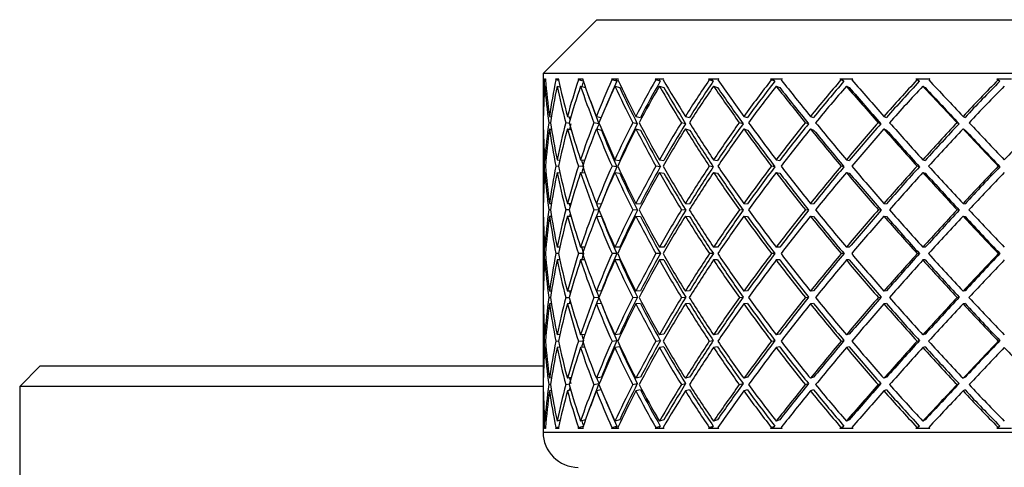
# Model space of a CAD drawing. Header units: inches. Extents: x 2.7 to 19.6, y 2.6 to 14.8.
# Tile 6 of 23: x 3.52 to 4.069, y 12.468 to 12.718. Entities that reach past the tile are written whole.
import ezdxf

# ---------------------------------------------------------------- set-up
doc = ezdxf.new("R2010")
doc.units = ezdxf.units.IN
doc.header["$MEASUREMENT"] = 0

msp = doc.modelspace()

# ---------------------------------------------------------------- linework, layer by layer
at = {"color": 7, "linetype": 'Continuous', "lineweight": 25}
for p, q in [((3.842, 12.71816), (3.812, 12.68816)), ((3.842, 12.71816), (4.53144, 12.71816)), ((3.812, 12.68816), (3.812, 12.66731)), ((4.562, 12.68816), (3.812, 12.68816)), ((3.81273, 12.68516), (3.81337, 12.68516)), ((3.81333, 12.6844), (3.81278, 12.68454)), ((3.81303, 12.68101), (3.81365, 12.68085)), ((3.81899, 12.68516), (3.82075, 12.68516)), ((3.8207, 12.68412), (3.81912, 12.68454)), ((3.81985, 12.68101), (3.8215, 12.68057)), ((3.83155, 12.68516), (3.83439, 12.68516)), ((3.83442, 12.68381), (3.83176, 12.68454)), ((3.83294, 12.68101), (3.83569, 12.68026)), ((3.85019, 12.68516), (3.85406, 12.68516)), ((3.85315, 12.68376), (3.85047, 12.68454)), ((3.8521, 12.68101), (3.85478, 12.68023)), ((3.87459, 12.68516), (3.87943, 12.68516)), ((3.87742, 12.68376), (3.87494, 12.68454)), ((3.87699, 12.68101), (3.87947, 12.68023)), ((3.90433, 12.68516), (3.91007, 12.68516)), ((3.907, 12.68376), (3.90476, 12.68454)), ((3.90718, 12.68101), (3.90942, 12.68023)), ((3.93892, 12.68516), (3.94544, 12.68516)), ((3.94136, 12.68376), (3.9394, 12.68454)), ((3.94216, 12.68101), (3.94412, 12.68023)), ((3.97774, 12.68516), (3.98494, 12.68516)), ((3.97992, 12.68376), (3.97828, 12.68454)), ((3.98133, 12.68101), (3.98298, 12.68023)), ((4.02015, 12.68516), (4.02791, 12.68516)), ((4.02203, 12.68376), (4.02073, 12.68454)), ((4.02402, 12.68101), (4.02532, 12.68023)), ((4.06541, 12.68516), (4.06602, 12.68454)), ((4.06541, 12.68516), (4.07359, 12.68516)), ((4.06602, 12.68454), (4.06696, 12.68376)), ((3.81202, 12.66418), (3.81215, 12.66416)), ((3.81564, 12.66418), (3.81668, 12.66398)), ((3.82562, 12.66418), (3.82751, 12.6638)), ((3.84178, 12.66418), (3.84443, 12.66362)), ((3.86385, 12.66418), (3.86644, 12.6636)), ((3.89145, 12.66418), (3.89382, 12.6636)), ((3.92411, 12.66418), (3.92621, 12.6636)), ((3.96126, 12.66418), (3.96307, 12.6636)), ((4.00228, 12.66418), (4.00376, 12.6636)), ((4.04646, 12.66418), (4.04758, 12.6636)), ((3.81206, 12.66063), (3.812, 12.66064)), ((3.81619, 12.66044), (3.81516, 12.66064)), ((3.82672, 12.66023), (3.82468, 12.66064)), ((3.84315, 12.66006), (3.84039, 12.66064)), ((3.86462, 12.66006), (3.86204, 12.66064)), ((3.89161, 12.66006), (3.88925, 12.66064)), ((3.92365, 12.66006), (3.92155, 12.66064)), ((3.9602, 12.66006), (3.95839, 12.66064)), ((4.00063, 12.66006), (3.99915, 12.66064)), ((4.04424, 12.66006), (4.04312, 12.66064)), ((3.812, 12.65397), (3.812, 12.61874)), ((3.81202, 12.65711), (3.81215, 12.65708)), ((3.81564, 12.65711), (3.81675, 12.65689)), ((3.82562, 12.65711), (3.82773, 12.65668)), ((3.84178, 12.65711), (3.84455, 12.65652)), ((3.86385, 12.65711), (3.86644, 12.65652)), ((3.89145, 12.65711), (3.89382, 12.65652)), ((3.92411, 12.65711), (3.92621, 12.65652)), ((3.96126, 12.65711), (3.96307, 12.65652)), ((4.00228, 12.65711), (4.00376, 12.65652)), ((4.04646, 12.65711), (4.04758, 12.65652)), ((3.81303, 12.63997), (3.81362, 12.63989)), ((3.81985, 12.63997), (3.82132, 12.63977)), ((3.83294, 12.63997), (3.83525, 12.63965)), ((3.8521, 12.63997), (3.85478, 12.63958)), ((3.87699, 12.63997), (3.87947, 12.63958)), ((3.90718, 12.63997), (3.90942, 12.63958)), ((3.94216, 12.63997), (3.94412, 12.63958)), ((3.98133, 12.63997), (3.98298, 12.63958)), ((4.02402, 12.63997), (4.02532, 12.63958)), ((3.81331, 12.63636), (3.81278, 12.63643)), ((3.81303, 12.6329), (3.81363, 12.63282)), ((3.82063, 12.63623), (3.81914, 12.63643)), ((3.81985, 12.6329), (3.82141, 12.63269)), ((3.83425, 12.63609), (3.83179, 12.63643)), ((3.83294, 12.6329), (3.83548, 12.63255)), ((3.85319, 12.63604), (3.85051, 12.63643)), ((3.8521, 12.6329), (3.85478, 12.63251)), ((3.87748, 12.63604), (3.875, 12.63643)), ((3.87699, 12.6329), (3.87947, 12.63251)), ((3.90706, 12.63604), (3.90482, 12.63643)), ((3.90718, 12.6329), (3.90942, 12.63251)), ((3.94143, 12.63604), (3.93947, 12.63643)), ((3.94216, 12.6329), (3.94412, 12.63251)), ((3.98, 12.63604), (3.97836, 12.63643)), ((3.98133, 12.6329), (3.98298, 12.63251)), ((4.02212, 12.63604), (4.02081, 12.63643)), ((4.02402, 12.6329), (4.02532, 12.63251)), ((4.06705, 12.63604), (4.06611, 12.63643)), ((3.81202, 12.61555), (3.81214, 12.61554)), ((3.81564, 12.61555), (3.81668, 12.61548)), ((3.82562, 12.61555), (3.82754, 12.61542)), ((3.84178, 12.61555), (3.84453, 12.61535)), ((3.86385, 12.61555), (3.86644, 12.61535)), ((3.89145, 12.61555), (3.89382, 12.61535)), ((3.92411, 12.61555), (3.92621, 12.61535)), ((3.96126, 12.61555), (3.96307, 12.61535)), ((4.00228, 12.61555), (4.00376, 12.61535)), ((4.04646, 12.61555), (4.04758, 12.61535)), ((3.81206, 12.61201), (3.812, 12.61201)), ((3.81616, 12.61195), (3.81517, 12.61201)), ((3.82662, 12.61188), (3.82469, 12.61201)), ((3.84318, 12.61182), (3.84042, 12.61201)), ((3.86466, 12.61182), (3.86207, 12.61201)), ((3.89165, 12.61182), (3.88928, 12.61201)), ((3.9237, 12.61182), (3.92159, 12.61201)), ((3.96025, 12.61182), (3.95844, 12.61201)), ((4.00068, 12.61182), (3.9992, 12.61201)), ((4.0443, 12.61182), (4.04318, 12.61201)), ((3.812, 12.60529), (3.812, 12.56969)), ((3.81202, 12.60848), (3.81214, 12.60847)), ((3.81564, 12.60848), (3.8167, 12.60841)), ((3.82562, 12.60848), (3.82762, 12.60834)), ((3.84178, 12.60848), (3.84455, 12.60828)), ((3.86385, 12.60848), (3.86644, 12.60828)), ((3.89145, 12.60848), (3.89382, 12.60828)), ((3.92411, 12.60848), (3.92621, 12.60828)), ((3.96126, 12.60848), (3.96307, 12.60828)), ((4.00228, 12.60848), (4.00376, 12.60828)), ((4.04646, 12.60848), (4.04758, 12.60828)), ((3.81331, 12.58749), (3.81278, 12.58749)), ((3.81362, 12.59102), (3.81303, 12.59102)), ((3.82058, 12.58749), (3.81914, 12.58749)), ((3.82135, 12.59102), (3.81985, 12.59102)), ((3.83413, 12.58749), (3.8318, 12.58749)), ((3.83534, 12.59102), (3.83294, 12.59102)), ((3.85321, 12.58749), (3.85053, 12.58749)), ((3.85478, 12.59102), (3.8521, 12.59102)), ((3.87749, 12.58749), (3.87501, 12.58749)), ((3.87947, 12.59102), (3.87699, 12.59102)), ((3.90708, 12.58749), (3.90484, 12.58749)), ((3.90942, 12.59102), (3.90718, 12.59102)), ((3.94145, 12.58749), (3.93949, 12.58749)), ((3.94412, 12.59102), (3.94216, 12.59102)), ((3.98003, 12.58749), (3.97838, 12.58749)), ((3.98298, 12.59102), (3.98133, 12.59102)), ((4.02214, 12.58749), (4.02084, 12.58749)), ((4.02532, 12.59102), (4.02402, 12.59102)), ((4.06708, 12.58749), (4.06614, 12.58749)), ((3.81362, 12.58395), (3.81303, 12.58395)), ((3.82135, 12.58395), (3.81985, 12.58395)), ((3.83534, 12.58395), (3.83294, 12.58395)), ((3.85478, 12.58395), (3.8521, 12.58395)), ((3.87947, 12.58395), (3.87699, 12.58395)), ((3.90942, 12.58395), (3.90718, 12.58395)), ((3.94412, 12.58395), (3.94216, 12.58395)), ((3.98298, 12.58395), (3.98133, 12.58395)), ((4.02532, 12.58395), (4.02402, 12.58395)), ((3.81214, 12.5665), (3.81202, 12.5665)), ((3.8167, 12.56657), (3.81564, 12.5665)), ((3.82762, 12.56663), (3.82562, 12.5665)), ((3.84455, 12.56669), (3.84178, 12.5665)), ((3.86644, 12.56669), (3.86385, 12.5665)), ((3.89382, 12.56669), (3.89145, 12.5665)), ((3.92621, 12.56669), (3.92411, 12.5665)), ((3.96307, 12.56669), (3.96126, 12.5665)), ((4.00376, 12.56669), (4.00228, 12.5665)), ((4.04758, 12.56669), (4.04646, 12.5665)), ((3.812, 12.56296), (3.81206, 12.56297)), ((3.81517, 12.56296), (3.81616, 12.56303)), ((3.81668, 12.55949), (3.81564, 12.55942)), ((3.82469, 12.56296), (3.82662, 12.56309)), ((3.82754, 12.55956), (3.82562, 12.55942)), ((3.84042, 12.56296), (3.84318, 12.56316)), ((3.84453, 12.55962), (3.84178, 12.55942)), ((3.86207, 12.56296), (3.86466, 12.56316)), ((3.86644, 12.55962), (3.86385, 12.55942)), ((3.88928, 12.56296), (3.89165, 12.56316)), ((3.89382, 12.55962), (3.89145, 12.55942)), ((3.92159, 12.56296), (3.9237, 12.56316)), ((3.92621, 12.55962), (3.92411, 12.55942)), ((3.95844, 12.56296), (3.96025, 12.56316)), ((3.96307, 12.55962), (3.96126, 12.55942)), ((3.9992, 12.56296), (4.00068, 12.56316)), ((4.00376, 12.55962), (4.00228, 12.55942)), ((4.04318, 12.56296), (4.0443, 12.56316)), ((4.04758, 12.55962), (4.04646, 12.55942)), ((3.812, 12.55624), (3.812, 12.521)), ((3.81214, 12.55943), (3.81202, 12.55942)), ((3.81278, 12.53854), (3.81331, 12.53861)), ((3.81363, 12.54215), (3.81303, 12.54207)), ((3.81914, 12.53854), (3.82063, 12.53874)), ((3.82141, 12.54228), (3.81985, 12.54207)), ((3.83179, 12.53854), (3.83425, 12.53888)), ((3.83548, 12.54243), (3.83294, 12.54207)), ((3.85051, 12.53854), (3.85319, 12.53893)), ((3.85478, 12.54247), (3.8521, 12.54207)), ((3.875, 12.53854), (3.87748, 12.53893)), ((3.87947, 12.54247), (3.87699, 12.54207)), ((3.90482, 12.53854), (3.90706, 12.53893)), ((3.90942, 12.54247), (3.90718, 12.54207)), ((3.93947, 12.53854), (3.94143, 12.53893)), ((3.94412, 12.54247), (3.94216, 12.54207)), ((3.97836, 12.53854), (3.98, 12.53893)), ((3.98298, 12.54247), (3.98133, 12.54207)), ((4.02081, 12.53854), (4.02212, 12.53893)), ((4.02532, 12.54247), (4.02402, 12.54207)), ((4.06611, 12.53854), (4.06705, 12.53893)), ((3.81362, 12.53508), (3.81303, 12.535)), ((3.82132, 12.5352), (3.81985, 12.535)), ((3.83525, 12.53532), (3.83294, 12.535)), ((3.85478, 12.5354), (3.8521, 12.535)), ((3.87947, 12.5354), (3.87699, 12.535)), ((3.90942, 12.5354), (3.90718, 12.535)), ((3.94412, 12.5354), (3.94216, 12.535)), ((3.98298, 12.5354), (3.98133, 12.535)), ((4.02532, 12.5354), (4.02402, 12.535)), ((3.53136, 12.52479), (3.51985, 12.51328)), ((3.53136, 12.52479), (3.54488, 12.52479)), ((3.54488, 12.52479), (3.81216, 12.52479)), ((3.81215, 12.51789), (3.81202, 12.51786)), ((3.81675, 12.51808), (3.81564, 12.51786)), ((3.82773, 12.51829), (3.82562, 12.51786)), ((3.84455, 12.51845), (3.84178, 12.51786)), ((3.86644, 12.51845), (3.86385, 12.51786)), ((3.89382, 12.51845), (3.89145, 12.51786)), ((3.92621, 12.51845), (3.92411, 12.51786)), ((3.96307, 12.51845), (3.96126, 12.51786)), ((4.00376, 12.51845), (4.00228, 12.51786)), ((4.04758, 12.51845), (4.04646, 12.51786)), ((3.51985, 12.51328), (3.51985, 12.36731)), ((3.53431, 12.51328), (3.51985, 12.51328)), ((3.81201, 12.51328), (3.53431, 12.51328)), ((3.812, 12.51433), (3.81206, 12.51434)), ((3.81215, 12.51082), (3.81202, 12.51079)), ((3.81516, 12.51433), (3.81619, 12.51453)), ((3.81668, 12.511), (3.81564, 12.51079)), ((3.82468, 12.51433), (3.82672, 12.51474)), ((3.82751, 12.51117), (3.82562, 12.51079)), ((3.84039, 12.51433), (3.84315, 12.51492)), ((3.84443, 12.51135), (3.84178, 12.51079)), ((3.86204, 12.51433), (3.86462, 12.51492)), ((3.86644, 12.51138), (3.86385, 12.51079)), ((3.88925, 12.51433), (3.89161, 12.51492)), ((3.89382, 12.51138), (3.89145, 12.51079)), ((3.92155, 12.51433), (3.92365, 12.51492)), ((3.92621, 12.51138), (3.92411, 12.51079)), ((3.95839, 12.51433), (3.9602, 12.51492)), ((3.96307, 12.51138), (3.96126, 12.51079)), ((3.99915, 12.51433), (4.00063, 12.51492)), ((4.00376, 12.51138), (4.00228, 12.51079)), ((4.04312, 12.51433), (4.04424, 12.51492)), ((4.04758, 12.51138), (4.04646, 12.51079)), ((3.812, 12.50766), (3.812, 12.48784)), ((3.81365, 12.49413), (3.81303, 12.49397)), ((3.8215, 12.4944), (3.81985, 12.49397)), ((3.83569, 12.49472), (3.83294, 12.49397)), ((3.85478, 12.49474), (3.8521, 12.49397)), ((3.87947, 12.49474), (3.87699, 12.49397)), ((3.90942, 12.49474), (3.90718, 12.49397)), ((3.94412, 12.49474), (3.94216, 12.49397)), ((3.98298, 12.49474), (3.98133, 12.49397)), ((4.02532, 12.49474), (4.02402, 12.49397)), ((3.81337, 12.48981), (3.81273, 12.48981)), ((3.81278, 12.49043), (3.81333, 12.49058)), ((3.82075, 12.48981), (3.81899, 12.48981)), ((3.81912, 12.49043), (3.8207, 12.49085)), ((3.83439, 12.48981), (3.83155, 12.48981)), ((3.83176, 12.49043), (3.83442, 12.49117)), ((3.85406, 12.48981), (3.85019, 12.48981)), ((3.85047, 12.49043), (3.85315, 12.49121)), ((3.87943, 12.48981), (3.87459, 12.48981)), ((3.87494, 12.49043), (3.87742, 12.49121)), ((3.91007, 12.48981), (3.90433, 12.48981)), ((3.90476, 12.49043), (3.907, 12.49121)), ((3.94544, 12.48981), (3.93892, 12.48981)), ((3.9394, 12.49043), (3.94136, 12.49121)), ((3.98494, 12.48981), (3.97774, 12.48981)), ((3.97828, 12.49043), (3.97992, 12.49121)), ((4.02791, 12.48981), (4.02015, 12.48981)), ((4.02073, 12.49043), (4.02203, 12.49121)), ((4.06602, 12.49043), (4.06541, 12.48981)), ((4.07359, 12.48981), (4.06541, 12.48981)), ((4.06696, 12.49121), (4.06602, 12.49043)), ((3.812, 12.48784), (4.562, 12.48784))]:
    msp.add_line(p, q, dxfattribs=at)
msp.add_arc((3.83169, 12.48784), 0.01969, 180, 270, dxfattribs=at)
for centre, major_axis, ratio, start_param, end_param in [((4.187, 12.59102), (-0.28886, 0.28886), 0.827838, 0.627271, 0.68296), ((4.187, 12.58395), (-0.28886, 0.28886), 0.827838, 0.617511, 0.673347), ((4.187, 12.58395), (0.30575, -0.30575), 0.710157, 3.8216, 3.823318), ((4.187, 12.58395), (0.30575, -0.30575), 0.710157, 3.833079, 3.888916), ((4.187, 12.58395), (-0.28886, 0.28886), 0.827838, 0.606031, 0.60775), ((4.187, 12.59102), (0.30575, -0.30575), 0.710157, 3.84284, 3.898529), ((4.187, 12.59102), (-0.2726, 0.2726), 0.944637, 0.561822, 0.617511), ((4.187, 12.58395), (-0.2726, 0.2726), 0.944637, 0.552061, 0.607898), ((4.187, 12.58395), (0.31929, -0.31929), 0.615944, 3.887049, 3.888768), ((4.187, 12.58395), (0.31929, -0.31929), 0.615944, 3.898529, 3.954366), ((4.187, 12.58395), (-0.2726, 0.2726), 0.944637, 0.540581, 0.5423), ((4.187, 12.59102), (0.31929, -0.31929), 0.615944, 3.90829, 3.963979), ((4.187, 12.59102), (0.27479, 0.27479), 0.928631, 2.067168, 2.122857), ((4.187, 12.58395), (0.27479, 0.27479), 0.928631, 2.057407, 2.113244), ((4.187, 12.58395), (0.33147, -0.33147), 0.529043, 3.952499, 3.954218), ((4.187, 12.58395), (0.33147, -0.33147), 0.529043, 3.963979, 4.019816), ((4.187, 12.59102), (0.27259, 0.27259), 0.928631, 2.067247, 2.075404), ((4.187, 12.58395), (0.27479, 0.27479), 0.928631, 2.045928, 2.047646), ((4.187, 12.59102), (0.33147, -0.33147), 0.529043, 3.97374, 4.029429), ((4.187, 12.59102), (0.29089, 0.29089), 0.813569, 2.001718, 2.057407), ((4.187, 12.58395), (0.29089, 0.29089), 0.813569, 1.991957, 2.047794), ((4.187, 12.59102), (0.28856, 0.28856), 0.813569, 2.001797, 2.039072), ((4.187, 12.58395), (0.34223, -0.34223), 0.447966, 4.017949, 4.019668), ((4.187, 12.58395), (0.34223, -0.34223), 0.447966, 4.029429, 4.085265), ((4.187, 12.58395), (0.33949, -0.33949), 0.447966, 4.015688, 4.019589), ((4.187, 12.58395), (0.29089, 0.29089), 0.813569, 1.980478, 1.982197), ((4.187, 12.59102), (0.34223, -0.34223), 0.447966, 4.039189, 4.094878), ((4.187, 12.59102), (0.30575, 0.30575), 0.710157, 1.936268, 1.991957), ((4.187, 12.58395), (0.30575, 0.30575), 0.710157, 1.926508, 1.982344), ((4.187, 12.59102), (0.3033, 0.3033), 0.710157, 1.936347, 1.991957), ((4.187, 12.58395), (0.35152, -0.35152), 0.371514, 4.083399, 4.085118), ((4.187, 12.58395), (0.34871, -0.34871), 0.371514, 4.081138, 4.085039), ((4.187, 12.58395), (0.35152, -0.35152), 0.371514, 4.094878, 4.150715), ((4.187, 12.58395), (0.30575, 0.30575), 0.710157, 1.915028, 1.916747), ((4.187, 12.59102), (0.35152, -0.35152), 0.371514, 4.104639, 4.160328), ((4.187, 12.59102), (0.31929, 0.31929), 0.615944, 1.870818, 1.926508), ((4.187, 12.58395), (0.31929, 0.31929), 0.615944, 1.861058, 1.916895), ((4.187, 12.59102), (0.31674, 0.31674), 0.615944, 1.870897, 1.926508), ((4.187, 12.58395), (0.35931, -0.35931), 0.298697, 4.148849, 4.150567), ((4.187, 12.58395), (0.35644, -0.35644), 0.298697, 4.146588, 4.150489), ((4.187, 12.58395), (0.35931, -0.35931), 0.298697, 4.160328, 4.216165), ((4.187, 12.58395), (0.31929, 0.31929), 0.615944, 1.849578, 1.851297), ((4.187, 12.59102), (0.35931, -0.35931), 0.298697, 4.170089, 4.225778), ((4.187, 12.59102), (0.33147, 0.33147), 0.529043, 1.805369, 1.861058), ((4.187, 12.59102), (0.32882, 0.32882), 0.529043, 1.805447, 1.861058), ((4.187, 12.58395), (0.33147, 0.33147), 0.529043, 1.795608, 1.851445), ((4.187, 12.58395), (0.36556, -0.36556), 0.228677, 4.214299, 4.216017), ((4.187, 12.58395), (0.36264, -0.36264), 0.228677, 4.212038, 4.215939), ((4.187, 12.58395), (0.36556, -0.36556), 0.228677, 4.225778, 4.281615), ((4.187, 12.58395), (0.33147, 0.33147), 0.529043, 1.784128, 1.785847), ((4.187, 12.59102), (0.36556, -0.36556), 0.228677, 4.235539, 4.291228), ((4.187, 12.59102), (0.34223, 0.34223), 0.447966, 1.739919, 1.795608), ((4.187, 12.59102), (0.33949, 0.33949), 0.447966, 1.739998, 1.795608), ((4.187, 12.58395), (0.34223, 0.34223), 0.447966, 1.730158, 1.785995), ((4.187, 12.58395), (0.37025, -0.37025), 0.160725, 4.279749, 4.281467), ((4.187, 12.58395), (0.36729, -0.36729), 0.160725, 4.277487, 4.281388), ((4.187, 12.58395), (0.37025, -0.37025), 0.160725, 4.291228, 4.347065), ((4.187, 12.58395), (0.34223, 0.34223), 0.447966, 1.718679, 1.720397), ((4.187, 12.59102), (0.37025, -0.37025), 0.160725, 4.300989, 4.356678), ((4.187, 12.59102), (0.35152, 0.35152), 0.371514, 1.674469, 1.730158), ((4.187, 12.59102), (0.34871, 0.34871), 0.371514, 1.674548, 1.730158), ((4.187, 12.58395), (0.35152, 0.35152), 0.371514, 1.664708, 1.720545), ((4.187, 12.58395), (0.37335, -0.37335), 0.094189, 4.345198, 4.346917), ((4.187, 12.58395), (0.37036, -0.37036), 0.094189, 4.342937, 4.346838), ((4.187, 12.58395), (0.37335, -0.37335), 0.094189, 4.356678, 4.412515), ((4.187, 12.58395), (0.35152, 0.35152), 0.371514, 1.653229, 1.654947), ((4.187, 12.59102), (0.37335, -0.37335), 0.094189, 4.366439, 4.422128), ((4.187, 12.59102), (0.35931, 0.35931), 0.298697, 1.609019, 1.664708), ((4.187, 12.59102), (0.35644, 0.35644), 0.298697, 1.609098, 1.664708), ((4.187, 12.58395), (0.35931, 0.35931), 0.298697, 1.599258, 1.655095), ((4.187, 12.58395), (0.37185, -0.37185), 0.02847, 4.408387, 4.412288), ((4.187, 12.58395), (0.32882, -0.32882), 0.529043, 3.97582, 4.019738), ((4.187, 12.58395), (0.33949, -0.33949), 0.447966, 4.029429, 4.085188), ((4.187, 12.58395), (0.34871, -0.34871), 0.371514, 4.094878, 4.150638), ((4.187, 12.58395), (0.35644, -0.35644), 0.298697, 4.160328, 4.216088), ((4.187, 12.58395), (0.36264, -0.36264), 0.228677, 4.225778, 4.281537), ((4.187, 12.58395), (0.36729, -0.36729), 0.160725, 4.291228, 4.346987), ((4.187, 12.58395), (0.37036, -0.37036), 0.094189, 4.356678, 4.412437), ((4.187, 12.59102), (0.29089, -0.29089), 0.813569, 3.824553, 3.833079), ((4.187, 12.58395), (0.29089, -0.29089), 0.813569, 3.81382, 3.823466), ((4.187, 12.58395), (0.31674, -0.31674), 0.615944, 3.943466, 3.948579), ((4.187, 12.59102), (-0.28886, 0.28886), 0.827838, 0.692573, 0.702155), ((4.187, 12.59102), (0.29089, -0.29089), 0.813569, 3.842692, 3.898529), ((4.187, 12.59102), (-0.2726, 0.2726), 0.944637, 0.627124, 0.68296), ((4.187, 12.59102), (0.30575, -0.30575), 0.710157, 3.908142, 3.963979), ((4.187, 12.59102), (0.27479, 0.27479), 0.928631, 2.13247, 2.188307), ((4.187, 12.59102), (0.31929, -0.31929), 0.615944, 3.973592, 4.029429), ((4.187, 12.59102), (0.27259, 0.27259), 0.928631, 2.132548, 2.141226), ((4.187, 12.59102), (0.29089, 0.29089), 0.813569, 2.06702, 2.122857), ((4.187, 12.59102), (0.28856, 0.28856), 0.813569, 2.067098, 2.075281), ((4.187, 12.59102), (0.33147, -0.33147), 0.529043, 4.039042, 4.094878), ((4.187, 12.59102), (0.30575, 0.30575), 0.710157, 2.00157, 2.057407), ((4.187, 12.59102), (0.3033, 0.3033), 0.710157, 2.001648, 2.057407), ((4.187, 12.59102), (0.34223, -0.34223), 0.447966, 4.104491, 4.160328), ((4.187, 12.59102), (0.31929, 0.31929), 0.615944, 1.93612, 1.991957), ((4.187, 12.59102), (0.31674, 0.31674), 0.615944, 1.936198, 1.991957), ((4.187, 12.59102), (0.35152, -0.35152), 0.371514, 4.169941, 4.225778), ((4.187, 12.59102), (0.33147, 0.33147), 0.529043, 1.870671, 1.926508), ((4.187, 12.59102), (0.32882, 0.32882), 0.529043, 1.870748, 1.926508), ((4.187, 12.59102), (0.35931, -0.35931), 0.298697, 4.235391, 4.291228), ((4.187, 12.59102), (0.34223, 0.34223), 0.447966, 1.805221, 1.861058), ((4.187, 12.59102), (0.33949, 0.33949), 0.447966, 1.805298, 1.861058), ((4.187, 12.59102), (0.36556, -0.36556), 0.228677, 4.300841, 4.356678), ((4.187, 12.59102), (0.35152, 0.35152), 0.371514, 1.739771, 1.795608), ((4.187, 12.59102), (0.34871, 0.34871), 0.371514, 1.739848, 1.795608), ((4.187, 12.59102), (0.37025, -0.37025), 0.160725, 4.366291, 4.422128), ((4.187, 12.59102), (0.35931, 0.35931), 0.298697, 1.674321, 1.730158), ((4.187, 12.59102), (0.35644, 0.35644), 0.298697, 1.674399, 1.730158), ((4.187, 12.59102), (0.37335, -0.37335), 0.094189, 4.431741, 4.487577), ((4.187, 12.59102), (0.36556, 0.36556), 0.228677, 1.608871, 1.664708), ((4.187, 12.58395), (-0.28886, 0.28886), 0.827838, 0.68296, 0.691486), ((4.187, 12.58395), (0.29089, -0.29089), 0.813569, 3.833079, 3.889019), ((4.187, 12.58395), (-0.2726, 0.2726), 0.944637, 0.617511, 0.673451), ((4.187, 12.58395), (0.30575, -0.30575), 0.710157, 3.898529, 3.954469), ((4.187, 12.58395), (0.27479, 0.27479), 0.928631, 2.122857, 2.178797), ((4.187, 12.58395), (0.31929, -0.31929), 0.615944, 3.963979, 4.019919), ((4.187, 12.58395), (0.29089, 0.29089), 0.813569, 2.057407, 2.113347), ((4.187, 12.58395), (0.33147, -0.33147), 0.529043, 4.029429, 4.085369), ((4.187, 12.58395), (0.32882, -0.32882), 0.529043, 4.029429, 4.085292), ((4.187, 12.58395), (0.30575, 0.30575), 0.710157, 1.991957, 2.047898), ((4.187, 12.58395), (0.34223, -0.34223), 0.447966, 4.094878, 4.150819), ((4.187, 12.58395), (0.33949, -0.33949), 0.447966, 4.094878, 4.150742), ((4.187, 12.58395), (0.31929, 0.31929), 0.615944, 1.926508, 1.982448), ((4.187, 12.58395), (0.35152, -0.35152), 0.371514, 4.160328, 4.216269), ((4.187, 12.58395), (0.34871, -0.34871), 0.371514, 4.160328, 4.216192), ((4.187, 12.58395), (0.33147, 0.33147), 0.529043, 1.861058, 1.916998), ((4.187, 12.58395), (0.35931, -0.35931), 0.298697, 4.225778, 4.281718), ((4.187, 12.58395), (0.35644, -0.35644), 0.298697, 4.225778, 4.281642), ((4.187, 12.58395), (0.34223, 0.34223), 0.447966, 1.795608, 1.851548), ((4.187, 12.58395), (0.36556, -0.36556), 0.228677, 4.291228, 4.347168), ((4.187, 12.58395), (0.36264, -0.36264), 0.228677, 4.291228, 4.347092), ((4.187, 12.58395), (0.35152, 0.35152), 0.371514, 1.730158, 1.786098), ((4.187, 12.58395), (0.37025, -0.37025), 0.160725, 4.356678, 4.412618), ((4.187, 12.58395), (0.36729, -0.36729), 0.160725, 4.356678, 4.412541), ((4.187, 12.58395), (0.35931, 0.35931), 0.298697, 1.664708, 1.720648), ((4.187, 12.58395), (0.37335, -0.37335), 0.094189, 4.422128, 4.478068), ((4.187, 12.58395), (0.37036, -0.37036), 0.094189, 4.422128, 4.477991), ((4.187, 12.58395), (0.31674, -0.31674), 0.615944, 4.009332, 4.019842), ((4.187, 12.59102), (-0.2726, 0.2726), 0.944637, 0.69247, 0.74841), ((4.187, 12.58395), (-0.2726, 0.2726), 0.944637, 0.68296, 0.738962), ((4.187, 12.58395), (0.29089, -0.29089), 0.813569, 3.898529, 3.95453), ((4.187, 12.59102), (0.29089, -0.29089), 0.813569, 3.908038, 3.963979), ((4.187, 12.59102), (0.27479, 0.27479), 0.928631, 2.197816, 2.253757), ((4.187, 12.58395), (0.27479, 0.27479), 0.928631, 2.188307, 2.244308), ((4.187, 12.58395), (0.30575, -0.30575), 0.710157, 3.963979, 4.01998), ((4.187, 12.59102), (0.30575, -0.30575), 0.710157, 3.973488, 4.029429), ((4.187, 12.59102), (0.29089, 0.29089), 0.813569, 2.132367, 2.188307), ((4.187, 12.58395), (0.29089, 0.29089), 0.813569, 2.122857, 2.178858), ((4.187, 12.58395), (0.31929, -0.31929), 0.615944, 4.029429, 4.08543), ((4.187, 12.59102), (0.28856, 0.28856), 0.813569, 2.132443, 2.141188), ((4.187, 12.59102), (0.31929, -0.31929), 0.615944, 4.038938, 4.094878), ((4.187, 12.59102), (0.30575, 0.30575), 0.710157, 2.066917, 2.122857), ((4.187, 12.58395), (0.30575, 0.30575), 0.710157, 2.057407, 2.113409), ((4.187, 12.59102), (0.3033, 0.3033), 0.710157, 2.066993, 2.122857), ((4.187, 12.58395), (0.33147, -0.33147), 0.529043, 4.094878, 4.15088), ((4.187, 12.59102), (0.33147, -0.33147), 0.529043, 4.104388, 4.160328), ((4.187, 12.58395), (0.32882, -0.32882), 0.529043, 4.094878, 4.150804), ((4.187, 12.59102), (0.31929, 0.31929), 0.615944, 2.001467, 2.057407), ((4.187, 12.58395), (0.31929, 0.31929), 0.615944, 1.991957, 2.047959), ((4.187, 12.59102), (0.31674, 0.31674), 0.615944, 2.001544, 2.057407), ((4.187, 12.58395), (0.34223, -0.34223), 0.447966, 4.160328, 4.21633), ((4.187, 12.59102), (0.34223, -0.34223), 0.447966, 4.169838, 4.225778), ((4.187, 12.58395), (0.33949, -0.33949), 0.447966, 4.160328, 4.216253), ((4.187, 12.59102), (0.33147, 0.33147), 0.529043, 1.936017, 1.991957), ((4.187, 12.58395), (0.33147, 0.33147), 0.529043, 1.926508, 1.982509), ((4.187, 12.59102), (0.32882, 0.32882), 0.529043, 1.936094, 1.991957), ((4.187, 12.58395), (0.35152, -0.35152), 0.371514, 4.225778, 4.281779), ((4.187, 12.58395), (0.34871, -0.34871), 0.371514, 4.225778, 4.281703), ((4.187, 12.59102), (0.35152, -0.35152), 0.371514, 4.235288, 4.291228), ((4.187, 12.59102), (0.34223, 0.34223), 0.447966, 1.870567, 1.926508), ((4.187, 12.59102), (0.33949, 0.33949), 0.447966, 1.870644, 1.926508), ((4.187, 12.58395), (0.34223, 0.34223), 0.447966, 1.861058, 1.917059), ((4.187, 12.58395), (0.35931, -0.35931), 0.298697, 4.291228, 4.347229), ((4.187, 12.58395), (0.35644, -0.35644), 0.298697, 4.291228, 4.347153), ((4.187, 12.59102), (0.35931, -0.35931), 0.298697, 4.300738, 4.356678), ((4.187, 12.59102), (0.35152, 0.35152), 0.371514, 1.805117, 1.861058), ((4.187, 12.59102), (0.34871, 0.34871), 0.371514, 1.805194, 1.861058), ((4.187, 12.58395), (0.35152, 0.35152), 0.371514, 1.795608, 1.851609), ((4.187, 12.58395), (0.36556, -0.36556), 0.228677, 4.356678, 4.412679), ((4.187, 12.58395), (0.36264, -0.36264), 0.228677, 4.356678, 4.412603), ((4.187, 12.59102), (0.36556, -0.36556), 0.228677, 4.366187, 4.422128), ((4.187, 12.59102), (0.35931, 0.35931), 0.298697, 1.739668, 1.795608), ((4.187, 12.59102), (0.35644, 0.35644), 0.298697, 1.739744, 1.795608), ((4.187, 12.58395), (0.35931, 0.35931), 0.298697, 1.730158, 1.786159), ((4.187, 12.58395), (0.37025, -0.37025), 0.160725, 4.422128, 4.478129), ((4.187, 12.58395), (0.36729, -0.36729), 0.160725, 4.422128, 4.478053), ((4.187, 12.59102), (0.37025, -0.37025), 0.160725, 4.431637, 4.487577), ((4.187, 12.59102), (0.36556, 0.36556), 0.228677, 1.674218, 1.730158), ((4.187, 12.59102), (0.36264, 0.36264), 0.228677, 1.674294, 1.730158), ((4.187, 12.58395), (0.36556, 0.36556), 0.228677, 1.664708, 1.72071), ((4.187, 12.59102), (0.27479, -0.27479), 0.928631, 3.890003, 3.898529), ((4.187, 12.58395), (0.27479, -0.27479), 0.928631, 3.879621, 3.88908), ((4.187, 12.58395), (0.3033, -0.3033), 0.710157, 4.010026, 4.014597), ((4.187, 12.58395), (0.31674, -0.31674), 0.615944, 4.072429, 4.085354), ((4.187, 12.59102), (-0.2726, 0.2726), 0.944637, 0.757859, 0.767297), ((4.187, 12.59102), (0.27479, -0.27479), 0.928631, 3.907977, 3.963979), ((4.187, 12.59102), (0.27479, 0.27479), 0.928631, 2.263205, 2.319207), ((4.187, 12.59102), (0.29089, -0.29089), 0.813569, 3.973427, 4.029429), ((4.187, 12.59102), (0.29089, 0.29089), 0.813569, 2.197755, 2.253757), ((4.187, 12.59102), (0.30575, -0.30575), 0.710157, 4.038877, 4.094878), ((4.187, 12.59102), (0.28856, 0.28856), 0.813569, 2.202582, 2.207017), ((4.187, 12.59102), (0.30575, 0.30575), 0.710157, 2.132306, 2.188307), ((4.187, 12.59102), (0.3033, 0.3033), 0.710157, 2.132382, 2.141392), ((4.187, 12.59102), (0.31929, -0.31929), 0.615944, 4.104327, 4.160328), ((4.187, 12.59102), (0.31929, 0.31929), 0.615944, 2.066856, 2.122857), ((4.187, 12.59102), (0.31674, 0.31674), 0.615944, 2.066932, 2.122857), ((4.187, 12.59102), (0.33147, -0.33147), 0.529043, 4.169777, 4.225778), ((4.187, 12.59102), (0.33147, 0.33147), 0.529043, 2.001406, 2.057407), ((4.187, 12.59102), (0.32882, 0.32882), 0.529043, 2.001482, 2.057407), ((4.187, 12.59102), (0.34223, -0.34223), 0.447966, 4.235227, 4.291228), ((4.187, 12.59102), (0.34223, 0.34223), 0.447966, 1.935956, 1.991957), ((4.187, 12.59102), (0.33949, 0.33949), 0.447966, 1.936032, 1.991957), ((4.187, 12.59102), (0.35152, -0.35152), 0.371514, 4.300676, 4.356678), ((4.187, 12.59102), (0.35152, 0.35152), 0.371514, 1.870506, 1.926508), ((4.187, 12.59102), (0.34871, 0.34871), 0.371514, 1.870582, 1.926508), ((4.187, 12.59102), (0.35931, -0.35931), 0.298697, 4.366126, 4.422128), ((4.187, 12.59102), (0.35931, 0.35931), 0.298697, 1.805056, 1.861058), ((4.187, 12.59102), (0.35644, 0.35644), 0.298697, 1.805132, 1.861058), ((4.187, 12.59102), (0.36556, -0.36556), 0.228677, 4.431576, 4.487577), ((4.187, 12.59102), (0.36556, 0.36556), 0.228677, 1.739606, 1.795608), ((4.187, 12.59102), (0.36264, 0.36264), 0.228677, 1.739683, 1.795608), ((4.187, 12.59102), (0.37025, -0.37025), 0.160725, 4.497026, 4.553027), ((4.187, 12.58395), (-0.2726, 0.2726), 0.944637, 0.74841, 0.756936), ((4.187, 12.58395), (0.27479, -0.27479), 0.928631, 3.898529, 3.95455), ((4.187, 12.58395), (0.27479, 0.27479), 0.928631, 2.253757, 2.309778), ((4.187, 12.58395), (0.29089, -0.29089), 0.813569, 3.963979, 4.02), ((4.187, 12.58395), (0.29089, 0.29089), 0.813569, 2.188307, 2.244329), ((4.187, 12.58395), (0.30575, -0.30575), 0.710157, 4.029429, 4.08545), ((4.187, 12.58395), (0.30575, 0.30575), 0.710157, 2.122857, 2.178879), ((4.187, 12.58395), (0.31929, -0.31929), 0.615944, 4.094878, 4.1509), ((4.187, 12.58395), (0.31674, -0.31674), 0.615944, 4.094878, 4.150824), ((4.187, 12.58395), (0.31929, 0.31929), 0.615944, 2.057407, 2.113429), ((4.187, 12.58395), (0.33147, -0.33147), 0.529043, 4.160328, 4.21635), ((4.187, 12.58395), (0.32882, -0.32882), 0.529043, 4.160328, 4.216274), ((4.187, 12.58395), (0.33147, 0.33147), 0.529043, 1.991957, 2.047979), ((4.187, 12.58395), (0.34223, -0.34223), 0.447966, 4.225778, 4.2818), ((4.187, 12.58395), (0.33949, -0.33949), 0.447966, 4.225778, 4.281724), ((4.187, 12.58395), (0.34223, 0.34223), 0.447966, 1.926508, 1.982529), ((4.187, 12.58395), (0.35152, -0.35152), 0.371514, 4.291228, 4.34725), ((4.187, 12.58395), (0.34871, -0.34871), 0.371514, 4.291228, 4.347174), ((4.187, 12.58395), (0.35152, 0.35152), 0.371514, 1.861058, 1.917079), ((4.187, 12.58395), (0.35931, -0.35931), 0.298697, 4.356678, 4.412699), ((4.187, 12.58395), (0.35644, -0.35644), 0.298697, 4.356678, 4.412623), ((4.187, 12.58395), (0.35931, 0.35931), 0.298697, 1.795608, 1.851629), ((4.187, 12.58395), (0.36556, -0.36556), 0.228677, 4.422128, 4.478149), ((4.187, 12.58395), (0.36264, -0.36264), 0.228677, 4.422128, 4.478073), ((4.187, 12.58395), (0.36556, 0.36556), 0.228677, 1.730158, 1.78618), ((4.187, 12.58395), (0.37025, -0.37025), 0.160725, 4.487577, 4.543599), ((4.187, 12.58395), (0.36729, -0.36729), 0.160725, 4.487577, 4.543523), ((4.187, 12.59102), (0.27479, 0.27479), 0.928631, 2.328635, 2.384656), ((4.187, 12.59102), (0.27479, -0.27479), 0.928631, 3.973407, 4.029429), ((4.187, 12.59102), (0.29089, 0.29089), 0.813569, 2.263185, 2.319207), ((4.187, 12.59102), (0.29089, -0.29089), 0.813569, 4.038857, 4.094878), ((4.187, 12.59102), (0.30575, 0.30575), 0.710157, 2.197735, 2.253757), ((4.187, 12.58395), (0.3033, -0.3033), 0.710157, 4.075869, 4.085374), ((4.187, 12.59102), (0.3033, 0.3033), 0.710157, 2.197811, 2.207316), ((4.187, 12.59102), (0.30575, -0.30575), 0.710157, 4.104307, 4.160328), ((4.187, 12.59102), (0.31929, 0.31929), 0.615944, 2.132285, 2.188307), ((4.187, 12.59102), (0.31674, 0.31674), 0.615944, 2.132361, 2.188307), ((4.187, 12.59102), (0.31929, -0.31929), 0.615944, 4.169756, 4.225778), ((4.187, 12.59102), (0.33147, 0.33147), 0.529043, 2.066835, 2.122857), ((4.187, 12.59102), (0.32882, 0.32882), 0.529043, 2.066911, 2.122857), ((4.187, 12.59102), (0.33147, -0.33147), 0.529043, 4.235206, 4.291228), ((4.187, 12.59102), (0.34223, 0.34223), 0.447966, 2.001386, 2.057407), ((4.187, 12.59102), (0.33949, 0.33949), 0.447966, 2.001462, 2.057407), ((4.187, 12.59102), (0.34223, -0.34223), 0.447966, 4.300656, 4.356678), ((4.187, 12.59102), (0.35152, 0.35152), 0.371514, 1.935936, 1.991957), ((4.187, 12.59102), (0.34871, 0.34871), 0.371514, 1.936012, 1.991957), ((4.187, 12.59102), (0.35152, -0.35152), 0.371514, 4.366106, 4.422128), ((4.187, 12.59102), (0.35931, 0.35931), 0.298697, 1.870486, 1.926508), ((4.187, 12.59102), (0.35644, 0.35644), 0.298697, 1.870562, 1.926508), ((4.187, 12.59102), (0.35931, -0.35931), 0.298697, 4.431556, 4.487577), ((4.187, 12.59102), (0.36556, 0.36556), 0.228677, 1.805036, 1.861058), ((4.187, 12.59102), (0.36264, 0.36264), 0.228677, 1.805112, 1.861058), ((4.187, 12.59102), (0.36556, -0.36556), 0.228677, 4.497006, 4.553027), ((4.187, 12.59102), (0.37025, 0.37025), 0.160725, 1.739586, 1.795608), ((4.187, 12.59102), (0.36729, 0.36729), 0.160725, 1.739662, 1.795608), ((4.187, 12.58395), (0.27479, 0.27479), 0.928631, 2.319207, 2.375208), ((4.187, 12.58395), (0.27479, -0.27479), 0.928631, 3.963979, 4.01998), ((4.187, 12.58395), (0.29089, 0.29089), 0.813569, 2.253757, 2.309758), ((4.187, 12.58395), (0.29089, -0.29089), 0.813569, 4.029429, 4.08543), ((4.187, 12.58395), (0.30575, 0.30575), 0.710157, 2.188307, 2.244308), ((4.187, 12.58395), (0.30575, -0.30575), 0.710157, 4.094878, 4.15088), ((4.187, 12.58395), (0.31929, 0.31929), 0.615944, 2.122857, 2.178858), ((4.187, 12.58395), (0.31929, -0.31929), 0.615944, 4.160328, 4.21633), ((4.187, 12.58395), (0.31674, -0.31674), 0.615944, 4.160328, 4.216253), ((4.187, 12.58395), (0.33147, 0.33147), 0.529043, 2.057407, 2.113409), ((4.187, 12.58395), (0.33147, -0.33147), 0.529043, 4.225778, 4.281779), ((4.187, 12.58395), (0.32882, -0.32882), 0.529043, 4.225778, 4.281703), ((4.187, 12.58395), (0.34223, 0.34223), 0.447966, 1.991957, 2.047959), ((4.187, 12.58395), (0.34223, -0.34223), 0.447966, 4.291228, 4.347229), ((4.187, 12.58395), (0.33949, -0.33949), 0.447966, 4.291228, 4.347153), ((4.187, 12.58395), (0.35152, 0.35152), 0.371514, 1.926508, 1.982509), ((4.187, 12.58395), (0.35152, -0.35152), 0.371514, 4.356678, 4.412679), ((4.187, 12.58395), (0.34871, -0.34871), 0.371514, 4.356678, 4.412603), ((4.187, 12.58395), (0.35931, 0.35931), 0.298697, 1.861058, 1.917059), ((4.187, 12.58395), (0.35931, -0.35931), 0.298697, 4.422128, 4.478129), ((4.187, 12.58395), (0.35644, -0.35644), 0.298697, 4.422128, 4.478053), ((4.187, 12.58395), (0.36556, 0.36556), 0.228677, 1.795608, 1.851609), ((4.187, 12.58395), (0.36556, -0.36556), 0.228677, 4.487577, 4.543579), ((4.187, 12.58395), (0.36264, -0.36264), 0.228677, 4.487577, 4.543503), ((4.187, 12.58395), (0.37025, 0.37025), 0.160725, 1.730158, 1.786159), ((4.187, 12.59102), (0.2726, 0.2726), 0.944637, 2.384656, 2.393182), ((4.187, 12.58395), (0.2726, 0.2726), 0.944637, 2.374295, 2.383734), ((4.187, 12.58395), (0.28856, -0.28856), 0.813569, 4.076168, 4.080603), ((4.187, 12.58395), (0.3033, -0.3033), 0.710157, 4.141794, 4.150804), ((4.187, 12.59102), (0.27479, 0.27479), 0.928631, 2.394105, 2.403565), ((4.187, 12.59102), (0.2726, 0.2726), 0.944637, 2.402631, 2.458632), ((4.187, 12.59102), (0.29089, 0.29089), 0.813569, 2.328655, 2.384656), ((4.187, 12.59102), (0.27479, -0.27479), 0.928631, 4.038877, 4.094878), ((4.187, 12.59102), (0.30575, 0.30575), 0.710157, 2.263205, 2.319207), ((4.187, 12.59102), (0.29089, -0.29089), 0.813569, 4.104327, 4.160328), ((4.187, 12.59102), (0.3033, 0.3033), 0.710157, 2.268588, 2.273159), ((4.187, 12.59102), (0.31929, 0.31929), 0.615944, 2.197755, 2.253757), ((4.187, 12.59102), (0.31674, 0.31674), 0.615944, 2.197832, 2.210757), ((4.187, 12.59102), (0.30575, -0.30575), 0.710157, 4.169777, 4.225778), ((4.187, 12.58395), (0.3033, -0.3033), 0.710157, 4.160328, 4.216192), ((4.187, 12.59102), (0.33147, 0.33147), 0.529043, 2.132306, 2.188307), ((4.187, 12.59102), (0.32882, 0.32882), 0.529043, 2.132382, 2.188307), ((4.187, 12.59102), (0.31929, -0.31929), 0.615944, 4.235227, 4.291228), ((4.187, 12.58395), (0.31674, -0.31674), 0.615944, 4.225778, 4.281642), ((4.187, 12.59102), (0.34223, 0.34223), 0.447966, 2.066856, 2.122857), ((4.187, 12.59102), (0.33949, 0.33949), 0.447966, 2.066932, 2.122857), ((4.187, 12.59102), (0.33147, -0.33147), 0.529043, 4.300676, 4.356678), ((4.187, 12.58395), (0.32882, -0.32882), 0.529043, 4.291228, 4.347092), ((4.187, 12.59102), (0.35152, 0.35152), 0.371514, 2.001406, 2.057407), ((4.187, 12.59102), (0.34871, 0.34871), 0.371514, 2.001482, 2.057407), ((4.187, 12.58395), (0.33949, -0.33949), 0.447966, 4.356678, 4.412541), ((4.187, 12.59102), (0.34223, -0.34223), 0.447966, 4.366126, 4.422128), ((4.187, 12.59102), (0.35931, 0.35931), 0.298697, 1.935956, 1.991957), ((4.187, 12.59102), (0.35644, 0.35644), 0.298697, 1.936032, 1.991957), ((4.187, 12.58395), (0.34871, -0.34871), 0.371514, 4.422128, 4.477991), ((4.187, 12.59102), (0.35152, -0.35152), 0.371514, 4.431576, 4.487577), ((4.187, 12.59102), (0.36556, 0.36556), 0.228677, 1.870506, 1.926508), ((4.187, 12.59102), (0.36264, 0.36264), 0.228677, 1.870582, 1.926508), ((4.187, 12.58395), (0.35644, -0.35644), 0.298697, 4.487577, 4.543441), ((4.187, 12.59102), (0.35931, -0.35931), 0.298697, 4.497026, 4.553027), ((4.187, 12.59102), (0.37025, 0.37025), 0.160725, 1.805056, 1.861058), ((4.187, 12.59102), (0.36729, 0.36729), 0.160725, 1.805132, 1.861058), ((4.187, 12.58395), (0.36264, -0.36264), 0.228677, 4.553027, 4.608891), ((4.187, 12.59102), (0.36556, -0.36556), 0.228677, 4.562476, 4.618477), ((4.187, 12.58395), (0.27479, 0.27479), 0.928631, 2.384656, 2.393182), ((4.187, 12.58395), (0.2726, 0.2726), 0.944637, 2.393182, 2.449123), ((4.187, 12.58395), (0.29089, 0.29089), 0.813569, 2.319207, 2.375147), ((4.187, 12.58395), (0.27479, -0.27479), 0.928631, 4.029429, 4.085369), ((4.187, 12.58395), (0.30575, 0.30575), 0.710157, 2.253757, 2.309697), ((4.187, 12.58395), (0.29089, -0.29089), 0.813569, 4.094878, 4.150819), ((4.187, 12.58395), (0.31929, 0.31929), 0.615944, 2.188307, 2.244247), ((4.187, 12.58395), (0.30575, -0.30575), 0.710157, 4.160328, 4.216269), ((4.187, 12.58395), (0.33147, 0.33147), 0.529043, 2.122857, 2.178797), ((4.187, 12.58395), (0.31929, -0.31929), 0.615944, 4.225778, 4.281718), ((4.187, 12.58395), (0.34223, 0.34223), 0.447966, 2.057407, 2.113347), ((4.187, 12.58395), (0.33147, -0.33147), 0.529043, 4.291228, 4.347168), ((4.187, 12.58395), (0.35152, 0.35152), 0.371514, 1.991957, 2.047898), ((4.187, 12.58395), (0.34223, -0.34223), 0.447966, 4.356678, 4.412618), ((4.187, 12.58395), (0.35931, 0.35931), 0.298697, 1.926508, 1.982448), ((4.187, 12.58395), (0.35152, -0.35152), 0.371514, 4.422128, 4.478068), ((4.187, 12.58395), (0.36556, 0.36556), 0.228677, 1.861058, 1.916998), ((4.187, 12.58395), (0.35931, -0.35931), 0.298697, 4.487577, 4.543518), ((4.187, 12.58395), (0.37025, 0.37025), 0.160725, 1.795608, 1.851548), ((4.187, 12.58395), (0.36556, -0.36556), 0.228677, 4.553027, 4.608968), ((4.187, 12.59102), (0.29089, 0.29089), 0.813569, 2.394166, 2.450106), ((4.187, 12.59102), (0.2726, 0.2726), 0.944637, 2.468142, 2.524082), ((4.187, 12.59102), (0.30575, 0.30575), 0.710157, 2.328716, 2.384656), ((4.187, 12.59102), (0.27479, -0.27479), 0.928631, 4.104388, 4.160328), ((4.187, 12.59102), (0.31929, 0.31929), 0.615944, 2.263266, 2.319207), ((4.187, 12.59102), (0.31674, 0.31674), 0.615944, 2.263343, 2.273854), ((4.187, 12.58395), (0.28856, -0.28856), 0.813569, 4.141997, 4.150742), ((4.187, 12.59102), (0.29089, -0.29089), 0.813569, 4.169838, 4.225778), ((4.187, 12.59102), (0.33147, 0.33147), 0.529043, 2.197816, 2.253757), ((4.187, 12.59102), (0.32882, 0.32882), 0.529043, 2.197893, 2.253757), ((4.187, 12.59102), (0.30575, -0.30575), 0.710157, 4.235288, 4.291228), ((4.187, 12.59102), (0.34223, 0.34223), 0.447966, 2.132367, 2.188307), ((4.187, 12.59102), (0.33949, 0.33949), 0.447966, 2.132443, 2.188307), ((4.187, 12.59102), (0.31929, -0.31929), 0.615944, 4.300738, 4.356678), ((4.187, 12.59102), (0.35152, 0.35152), 0.371514, 2.066917, 2.122857), ((4.187, 12.59102), (0.34871, 0.34871), 0.371514, 2.066993, 2.122857), ((4.187, 12.59102), (0.33147, -0.33147), 0.529043, 4.366187, 4.422128), ((4.187, 12.59102), (0.35931, 0.35931), 0.298697, 2.001467, 2.057407), ((4.187, 12.59102), (0.35644, 0.35644), 0.298697, 2.001544, 2.057407), ((4.187, 12.59102), (0.34223, -0.34223), 0.447966, 4.431637, 4.487577), ((4.187, 12.59102), (0.36556, 0.36556), 0.228677, 1.936017, 1.991957), ((4.187, 12.59102), (0.36264, 0.36264), 0.228677, 1.936094, 1.991957), ((4.187, 12.59102), (0.35152, -0.35152), 0.371514, 4.497087, 4.553027), ((4.187, 12.59102), (0.37025, 0.37025), 0.160725, 1.870567, 1.926508), ((4.187, 12.59102), (0.36729, 0.36729), 0.160725, 1.870644, 1.926508), ((4.187, 12.59102), (0.35931, -0.35931), 0.298697, 4.562537, 4.618477), ((4.187, 12.59102), (0.37335, 0.37335), 0.094189, 1.805117, 1.861058), ((4.187, 12.59102), (0.37036, 0.37036), 0.094189, 1.805194, 1.861058), ((4.187, 12.58395), (0.29089, 0.29089), 0.813569, 2.384656, 2.440493), ((4.187, 12.58395), (0.2726, 0.2726), 0.944637, 2.458632, 2.514469), ((4.187, 12.58395), (0.30575, 0.30575), 0.710157, 2.319207, 2.375043), ((4.187, 12.58395), (0.27479, -0.27479), 0.928631, 4.094878, 4.150715), ((4.187, 12.58395), (0.31929, 0.31929), 0.615944, 2.253757, 2.309594), ((4.187, 12.58395), (0.29089, -0.29089), 0.813569, 4.160328, 4.216165), ((4.187, 12.58395), (0.33147, 0.33147), 0.529043, 2.188307, 2.244144), ((4.187, 12.58395), (0.30575, -0.30575), 0.710157, 4.225778, 4.281615), ((4.187, 12.58395), (0.3033, -0.3033), 0.710157, 4.225778, 4.281537), ((4.187, 12.58395), (0.34223, 0.34223), 0.447966, 2.122857, 2.178694), ((4.187, 12.58395), (0.31929, -0.31929), 0.615944, 4.291228, 4.347065), ((4.187, 12.58395), (0.31674, -0.31674), 0.615944, 4.291228, 4.346987), ((4.187, 12.58395), (0.35152, 0.35152), 0.371514, 2.057407, 2.113244), ((4.187, 12.58395), (0.33147, -0.33147), 0.529043, 4.356678, 4.412515), ((4.187, 12.58395), (0.32882, -0.32882), 0.529043, 4.356678, 4.412437), ((4.187, 12.58395), (0.35931, 0.35931), 0.298697, 1.991957, 2.047794), ((4.187, 12.58395), (0.34223, -0.34223), 0.447966, 4.422128, 4.477965), ((4.187, 12.58395), (0.33949, -0.33949), 0.447966, 4.422128, 4.477887), ((4.187, 12.58395), (0.36556, 0.36556), 0.228677, 1.926508, 1.982344), ((4.187, 12.58395), (0.35152, -0.35152), 0.371514, 4.487577, 4.543414), ((4.187, 12.58395), (0.34871, -0.34871), 0.371514, 4.487577, 4.543337), ((4.187, 12.58395), (0.37025, 0.37025), 0.160725, 1.861058, 1.916895), ((4.187, 12.58395), (0.35931, -0.35931), 0.298697, 4.553027, 4.608864), ((4.187, 12.58395), (0.35644, -0.35644), 0.298697, 4.553027, 4.608787), ((4.187, 12.58395), (0.37335, 0.37335), 0.094189, 1.795608, 1.851445), ((4.187, 12.58395), (0.36556, -0.36556), 0.228677, 4.618477, 4.674314), ((4.187, 12.59102), (0.28886, 0.28886), 0.827838, 2.450106, 2.458632), ((4.187, 12.58395), (0.28886, 0.28886), 0.827838, 2.439438, 2.449019), ((4.187, 12.58395), (0.27259, -0.27259), 0.928631, 4.141959, 4.150638), ((4.187, 12.58395), (0.28856, -0.28856), 0.813569, 4.207905, 4.216088), ((4.187, 12.59102), (0.29089, 0.29089), 0.813569, 2.459719, 2.469366), ((4.187, 12.58395), (0.29089, 0.29089), 0.813569, 2.450106, 2.458632), ((4.187, 12.58395), (0.28886, 0.28886), 0.827838, 2.458632, 2.514321), ((4.187, 12.59102), (0.28886, 0.28886), 0.827838, 2.468245, 2.524082), ((4.187, 12.59102), (0.30575, 0.30575), 0.710157, 2.394269, 2.450106), ((4.187, 12.58395), (0.30575, 0.30575), 0.710157, 2.384656, 2.440345), ((4.187, 12.58395), (0.2726, 0.2726), 0.944637, 2.524082, 2.579771), ((4.187, 12.59102), (0.2726, 0.2726), 0.944637, 2.533695, 2.589532), ((4.187, 12.59102), (0.31929, 0.31929), 0.615944, 2.32882, 2.384656), ((4.187, 12.58395), (0.31929, 0.31929), 0.615944, 2.319207, 2.374896), ((4.187, 12.58395), (0.27479, -0.27479), 0.928631, 4.160328, 4.216017), ((4.187, 12.59102), (0.31674, 0.31674), 0.615944, 2.334607, 2.339719), ((4.187, 12.59102), (0.27479, -0.27479), 0.928631, 4.169941, 4.225778), ((4.187, 12.59102), (0.33147, 0.33147), 0.529043, 2.26337, 2.319207), ((4.187, 12.58395), (0.33147, 0.33147), 0.529043, 2.253757, 2.309446), ((4.187, 12.59102), (0.32882, 0.32882), 0.529043, 2.263447, 2.307365), ((4.187, 12.58395), (0.29089, -0.29089), 0.813569, 4.225778, 4.281467), ((4.187, 12.59102), (0.29089, -0.29089), 0.813569, 4.235391, 4.291228), ((4.187, 12.59102), (0.34223, 0.34223), 0.447966, 2.19792, 2.253757), ((4.187, 12.58395), (0.34223, 0.34223), 0.447966, 2.188307, 2.243996), ((4.187, 12.59102), (0.33949, 0.33949), 0.447966, 2.197997, 2.253757), ((4.187, 12.58395), (0.30575, -0.30575), 0.710157, 4.291228, 4.346917), ((4.187, 12.59102), (0.30575, -0.30575), 0.710157, 4.300841, 4.356678), ((4.187, 12.58395), (0.3033, -0.3033), 0.710157, 4.291228, 4.346838), ((4.187, 12.59102), (0.35152, 0.35152), 0.371514, 2.13247, 2.188307), ((4.187, 12.58395), (0.35152, 0.35152), 0.371514, 2.122857, 2.178546), ((4.187, 12.59102), (0.34871, 0.34871), 0.371514, 2.132548, 2.188307), ((4.187, 12.58395), (0.31929, -0.31929), 0.615944, 4.356678, 4.412367), ((4.187, 12.59102), (0.31929, -0.31929), 0.615944, 4.366291, 4.422128), ((4.187, 12.58395), (0.31674, -0.31674), 0.615944, 4.356678, 4.412288), ((4.187, 12.59102), (0.35931, 0.35931), 0.298697, 2.06702, 2.122857), ((4.187, 12.59102), (0.35644, 0.35644), 0.298697, 2.067098, 2.122857), ((4.187, 12.58395), (0.35931, 0.35931), 0.298697, 2.057407, 2.113096), ((4.187, 12.58395), (0.33147, -0.33147), 0.529043, 4.422128, 4.477817), ((4.187, 12.58395), (0.32882, -0.32882), 0.529043, 4.422128, 4.477738), ((4.187, 12.59102), (0.33147, -0.33147), 0.529043, 4.431741, 4.487577), ((4.187, 12.59102), (0.36556, 0.36556), 0.228677, 2.00157, 2.057407), ((4.187, 12.59102), (0.36264, 0.36264), 0.228677, 2.001648, 2.057407), ((4.187, 12.58395), (0.36556, 0.36556), 0.228677, 1.991957, 2.047646), ((4.187, 12.58395), (0.34223, -0.34223), 0.447966, 4.487577, 4.543267), ((4.187, 12.58395), (0.33949, -0.33949), 0.447966, 4.487577, 4.543188), ((4.187, 12.59102), (0.34223, -0.34223), 0.447966, 4.49719, 4.553027), ((4.187, 12.59102), (0.37025, 0.37025), 0.160725, 1.93612, 1.991957), ((4.187, 12.59102), (0.36729, 0.36729), 0.160725, 1.936198, 1.991957), ((4.187, 12.58395), (0.37025, 0.37025), 0.160725, 1.926508, 1.982197), ((4.187, 12.58395), (0.35152, -0.35152), 0.371514, 4.553027, 4.608716), ((4.187, 12.58395), (0.34871, -0.34871), 0.371514, 4.553027, 4.608638), ((4.187, 12.59102), (0.35152, -0.35152), 0.371514, 4.56264, 4.618477), ((4.187, 12.59102), (0.37335, 0.37335), 0.094189, 1.870671, 1.926508), ((4.187, 12.59102), (0.37036, 0.37036), 0.094189, 1.870748, 1.926508), ((4.187, 12.58395), (0.37335, 0.37335), 0.094189, 1.861058, 1.916747), ((4.187, 12.58395), (0.35931, -0.35931), 0.298697, 4.618477, 4.674166), ((4.187, 12.58395), (0.35644, -0.35644), 0.298697, 4.618477, 4.674087), ((4.187, 12.59102), (0.35931, -0.35931), 0.298697, 4.62809, 4.683927), ((4.187, 12.58395), (0.28856, -0.28856), 0.813569, 4.244113, 4.281388), ((4.187, 12.58395), (0.27259, -0.27259), 0.928631, 4.207781, 4.215939), ((4.187, 12.59102), (0.30575, 0.30575), 0.710157, 2.459867, 2.461586), ((4.187, 12.59102), (0.28886, 0.28886), 0.827838, 2.533843, 2.535562), ((4.187, 12.59102), (0.31929, 0.31929), 0.615944, 2.394417, 2.396136), ((4.187, 12.59102), (0.2726, 0.2726), 0.944637, 2.599293, 2.601011), ((4.187, 12.59102), (0.33147, 0.33147), 0.529043, 2.328967, 2.330686), ((4.187, 12.59102), (0.27479, -0.27479), 0.928631, 4.235539, 4.237258), ((4.187, 12.59102), (0.34223, 0.34223), 0.447966, 2.263518, 2.265236), ((4.187, 12.59102), (0.33949, 0.33949), 0.447966, 2.263596, 2.267497), ((4.187, 12.59102), (0.29089, -0.29089), 0.813569, 4.300989, 4.302707), ((4.187, 12.59102), (0.35152, 0.35152), 0.371514, 2.198068, 2.199786), ((4.187, 12.59102), (0.34871, 0.34871), 0.371514, 2.198146, 2.202047), ((4.187, 12.59102), (0.30575, -0.30575), 0.710157, 4.366439, 4.368157), ((4.187, 12.59102), (0.35931, 0.35931), 0.298697, 2.132618, 2.134336), ((4.187, 12.59102), (0.35644, 0.35644), 0.298697, 2.132697, 2.136598), ((4.187, 12.59102), (0.31929, -0.31929), 0.615944, 4.431888, 4.433607), ((4.187, 12.59102), (0.36556, 0.36556), 0.228677, 2.067168, 2.068887), ((4.187, 12.59102), (0.36264, 0.36264), 0.228677, 2.067247, 2.071148), ((4.187, 12.59102), (0.33147, -0.33147), 0.529043, 4.497338, 4.499057), ((4.187, 12.59102), (0.37025, 0.37025), 0.160725, 2.001718, 2.003437), ((4.187, 12.59102), (0.36729, 0.36729), 0.160725, 2.001797, 2.005698), ((4.187, 12.59102), (0.34223, -0.34223), 0.447966, 4.562788, 4.564507), ((4.187, 12.59102), (0.37335, 0.37335), 0.094189, 1.936268, 1.937987), ((4.187, 12.59102), (0.37036, 0.37036), 0.094189, 1.936347, 1.940248), ((4.187, 12.59102), (0.35152, -0.35152), 0.371514, 4.628238, 4.629957), ((4.187, 12.59102), (0.37185, 0.37185), 0.02847, 1.870897, 1.874798)]:
    msp.add_ellipse(centre, major_axis=major_axis, ratio=ratio, start_param=start_param, end_param=end_param, dxfattribs=at)

doc.saveas('drawing.dxf')
